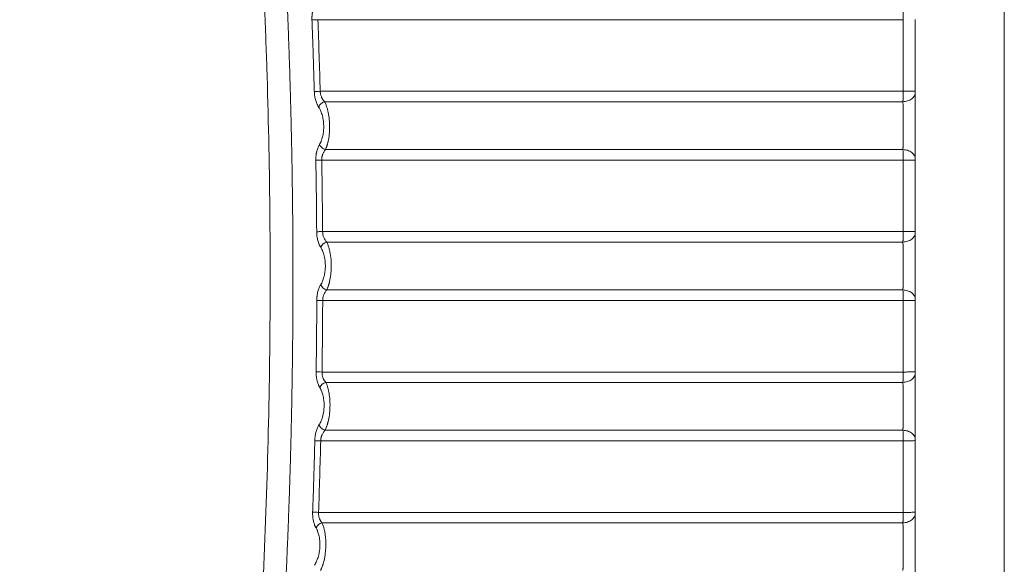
# Model space of a CAD drawing. Header units: millimetres. Extents: x 0 to 594, y 0 to 420.
# Tile 62 of 76: x 289 to 331, y 298 to 321. Entities that reach past the tile are written whole.
import ezdxf

# ---------------------------------------------------------------- set-up
doc = ezdxf.new("R2010")
doc.units = ezdxf.units.MM
doc.styles.add('SLDTEXTSTYLE1', font='TXT', dxfattribs={"width": 0.605})
doc.dimstyles.new('SLDDIMSTYLE1', dxfattribs={"dimtxt": 2.568319, "dimasz": 3.3, "dimexe": 0, "dimexo": 0.0625, "dimgap": 0.64208, "dimtad": 1, "dimdec": 0, "dimlfac": 5, "dimrnd": 1e-09, "dimzin": 12, "dimdsep": 46, "dimtxsty": 'SLDTEXTSTYLE1', "dimsah": 1, "dimcen": 0.09, "dimadec": 0, "dimazin": 3, "dimtfac": 1, "dimtdec": 1, "dimtofl": 0, "dimtmove": 0, "dimatfit": 3, "dimfxl": 1, "dimfrac": 2, "dimtolj": 1, "dimtzin": 12, "dimarcsym": 0})

# ---------------------------------------------------------------- blocks, each defined once
blk = doc.blocks.new('_D_6')
at = {"color": 7, "linetype": 'Continuous', "lineweight": 0}
for p, q in [((330.793, 372.004), (330.793, 209.104)), ((246.705, 327.56), (246.705, 209.104)), ((284.585, 214.636), (283.997, 214.636)), ((283.997, 214.636), (283.997, 210.692)), ((292.914, 214.636), (293.502, 214.636)), ((293.502, 214.636), (293.502, 210.692)), ((283.997, 210.692), (284.585, 210.692)), ((293.502, 210.692), (292.914, 210.692)), ((246.705, 210.104), (330.793, 210.104))]:
    blk.add_line(p, q, dxfattribs=at)
for points in [[(246.705, 210.104), (250.005, 209.604), (250.005, 210.604)], [(330.793, 210.104), (327.493, 210.604), (327.493, 209.604)]]:
    blk.add_solid(points, dxfattribs=at)
at = {"color": 7, "linetype": 'Continuous', "lineweight": 0, "char_height": 2.6458, "attachment_point": 1, "style": 'SLDTEXTSTYLE1'}
for s, insert in [('420', (285.81, 218.635)), ('16,6', (285.32, 214.103))]:
    blk.add_mtext(s, dxfattribs=dict(at, insert=insert))

msp = doc.modelspace()

# ---------------------------------------------------------------- linework, layer by layer
at = {"color": 7, "linetype": 'Continuous', "lineweight": 15}
for p, q in [((326.472, 321.437), (301.48, 321.437)), ((301.58, 318.377), (326.472, 318.377)), ((301.769, 317.932), (326.466, 317.932)), ((326.466, 315.885), (301.805, 315.885)), ((326.472, 315.439), (301.646, 315.439)), ((301.682, 312.381), (326.472, 312.381)), ((301.857, 311.937), (326.466, 311.937)), ((326.466, 309.889), (301.859, 309.889)), ((326.472, 309.441), (301.686, 309.441)), ((301.659, 306.383), (326.472, 306.383)), ((301.819, 305.94), (326.466, 305.94)), ((326.466, 303.893), (301.788, 303.893)), ((326.472, 303.445), (301.601, 303.445)), ((301.51, 300.385), (326.472, 300.385)), ((301.657, 299.943), (326.466, 299.942))]:
    msp.add_line(p, q, dxfattribs=at)
for centre, radius, start, end in [((301.962, 311.558), 0.393, 105.5732, 156.8868), ((301.966, 310.27), 0.396, 203.6572, 254.3132), ((301.921, 305.563), 0.391, 105.0263, 156.1154), ((301.754, 299.567), 0.388, 104.5065, 155.379)]:
    msp.add_arc(centre, radius, start, end, dxfattribs=at)
for points, knots in [([(296.625, 270.947), (296.658, 271.176), (296.723, 271.633), (296.819, 272.319), (296.913, 273.005), (297.006, 273.691), (297.097, 274.378), (297.186, 275.065), (297.273, 275.752), (297.359, 276.44), (297.442, 277.127), (297.525, 277.815), (297.605, 278.503), (297.684, 279.192), (297.761, 279.88), (297.836, 280.569), (297.91, 281.258), (297.981, 281.947), (298.052, 282.636), (298.12, 283.326), (298.187, 284.016), (298.252, 284.706), (298.315, 285.396), (298.376, 286.087), (298.436, 286.778), (298.494, 287.469), (298.55, 288.16), (298.605, 288.851), (298.658, 289.543), (298.709, 290.235), (298.758, 290.927), (298.806, 291.619), (298.852, 292.312), (298.896, 293.005), (298.939, 293.698), (298.98, 294.391), (299.12, 296.879), (299.31, 301.163), (299.447, 307.243), (299.451, 313.319), (299.346, 318.288), (299.203, 322.149), (299.032, 325.775), (298.752, 330.281), (298.314, 335.627), (297.779, 340.933), (297.159, 346.107), (296.456, 351.176), (295.861, 354.94), (295.428, 357.484), (295.193, 358.823), (294.95, 360.165), (294.7, 361.508), (294.443, 362.852), (294.178, 364.199), (293.996, 365.097), (293.905, 365.546)], [0, 0, 0, 0, 0.0072862, 0.0145721, 0.0218578, 0.0291433, 0.0364287, 0.0437141, 0.0509995, 0.0582848, 0.0655703, 0.0728559, 0.0801416, 0.0874276, 0.0947138, 0.1020003, 0.1092872, 0.1165745, 0.1238622, 0.1311505, 0.1384392, 0.1457286, 0.1530185, 0.1603092, 0.1676005, 0.1748927, 0.1821856, 0.1894795, 0.1967742, 0.2040699, 0.2113665, 0.2186643, 0.2259631, 0.233263, 0.2405642, 0.2478665, 0.2551702, 0.3191862, 0.383115, 0.4469873, 0.5108338, 0.5398617, 0.5688538, 0.6253218, 0.6822567, 0.738031, 0.7935381, 0.8466101, 0.8994481, 0.9137154, 0.9280145, 0.9423457, 0.9567095, 0.9711063, 0.9855363, 1, 1, 1, 1]), ([(296.625, 270.947), (296.658, 271.176), (296.723, 271.633), (296.819, 272.319), (296.913, 273.005), (297.006, 273.691), (297.097, 274.378), (297.186, 275.065), (297.273, 275.752), (297.359, 276.44), (297.442, 277.127), (297.525, 277.815), (297.605, 278.503), (297.684, 279.192), (297.761, 279.88), (297.836, 280.569), (297.91, 281.258), (297.981, 281.947), (298.052, 282.636), (298.12, 283.326), (298.187, 284.016), (298.252, 284.706), (298.315, 285.396), (298.376, 286.087), (298.436, 286.778), (298.494, 287.469), (298.55, 288.16), (298.605, 288.851), (298.658, 289.543), (298.709, 290.235), (298.758, 290.927), (298.806, 291.619), (298.852, 292.312), (298.896, 293.005), (298.939, 293.698), (298.98, 294.391), (299.12, 296.879), (299.31, 301.163), (299.447, 307.243), (299.451, 313.319), (299.346, 318.288), (299.203, 322.149), (299.032, 325.775), (298.752, 330.281), (298.314, 335.627), (297.779, 340.933), (297.159, 346.107), (296.456, 351.176), (295.861, 354.94), (295.428, 357.484), (295.193, 358.823), (294.95, 360.165), (294.7, 361.508), (294.443, 362.852), (294.178, 364.199), (293.996, 365.097), (293.905, 365.546)], [0, 0, 0, 0, 0.0072862, 0.0145721, 0.0218578, 0.0291433, 0.0364287, 0.0437141, 0.0509995, 0.0582848, 0.0655703, 0.0728559, 0.0801416, 0.0874276, 0.0947138, 0.1020003, 0.1092872, 0.1165745, 0.1238622, 0.1311505, 0.1384392, 0.1457286, 0.1530185, 0.1603092, 0.1676005, 0.1748927, 0.1821856, 0.1894795, 0.1967742, 0.2040699, 0.2113665, 0.2186643, 0.2259631, 0.233263, 0.2405642, 0.2478665, 0.2551702, 0.3191862, 0.383115, 0.4469873, 0.5108338, 0.5398617, 0.5688538, 0.6253218, 0.6822567, 0.738031, 0.7935381, 0.8466101, 0.8994481, 0.9137154, 0.9280145, 0.9423457, 0.9567095, 0.9711063, 0.9855363, 1, 1, 1, 1]), ([(297.585, 270.826), (297.62, 271.07), (297.69, 271.56), (297.793, 272.294), (297.893, 273.028), (297.992, 273.763), (298.089, 274.497), (298.183, 275.231), (298.276, 275.965), (298.367, 276.7), (298.456, 277.434), (298.542, 278.168), (298.627, 278.902), (298.71, 279.636), (298.79, 280.37), (298.869, 281.104), (298.946, 281.838), (299.021, 282.571), (299.094, 283.305), (299.164, 284.039), (299.233, 284.772), (299.3, 285.505), (299.365, 286.239), (299.428, 286.972), (299.489, 287.705), (299.548, 288.438), (299.605, 289.17), (299.66, 289.903), (299.713, 290.635), (299.764, 291.368), (299.814, 292.1), (299.861, 292.832), (299.906, 293.564), (299.95, 294.295), (299.991, 295.027), (300.031, 295.758), (300.068, 296.489), (300.104, 297.22), (300.138, 297.95), (300.169, 298.681), (300.199, 299.411), (300.227, 300.141), (300.253, 300.871), (300.277, 301.601), (300.3, 302.33), (300.32, 303.059), (300.338, 303.788), (300.355, 304.517), (300.369, 305.245), (300.382, 305.973), (300.392, 306.701), (300.401, 307.429), (300.408, 308.156), (300.413, 308.883), (300.416, 309.61), (300.417, 310.336), (300.417, 311.063), (300.414, 311.788), (300.41, 312.514), (300.403, 313.239), (300.395, 313.964), (300.385, 314.689), (300.373, 315.414), (300.359, 316.138), (300.343, 316.861), (300.326, 317.585), (300.306, 318.308), (300.285, 319.03), (300.262, 319.753), (300.237, 320.475), (300.21, 321.196), (300.181, 321.918), (300.15, 322.639), (300.118, 323.359), (300.083, 324.079), (300.047, 324.799), (300.009, 325.519), (299.969, 326.238), (299.927, 326.956), (299.884, 327.674), (299.838, 328.392), (299.791, 329.11), (299.742, 329.826), (299.691, 330.543), (299.638, 331.259), (299.584, 331.975), (299.527, 332.69), (299.469, 333.405), (299.409, 334.119), (299.347, 334.833), (299.283, 335.547), (299.218, 336.26), (299.15, 336.972), (299.081, 337.684), (299.01, 338.396), (298.937, 339.107), (298.863, 339.817), (298.786, 340.528), (298.708, 341.237), (298.628, 341.946), (298.546, 342.655), (298.462, 343.363), (298.377, 344.071), (298.29, 344.778), (298.201, 345.485), (298.11, 346.191), (298.017, 346.896), (297.923, 347.601), (297.827, 348.306), (297.729, 349.01), (297.629, 349.713), (297.527, 350.416), (297.424, 351.118), (297.319, 351.82), (297.212, 352.521), (297.103, 353.222), (296.993, 353.922), (296.881, 354.621), (296.767, 355.32), (296.651, 356.018), (296.533, 356.716), (296.414, 357.413), (296.293, 358.109), (296.17, 358.805), (296.046, 359.501), (295.92, 360.195), (295.791, 360.889), (295.662, 361.582), (295.53, 362.275), (295.397, 362.967), (295.262, 363.659), (295.125, 364.349), (294.987, 365.039), (294.893, 365.499), (294.846, 365.729)], [0, 0, 0, 0, 0.007776, 0.015549, 0.023319, 0.031086, 0.03885, 0.046611, 0.054369, 0.062125, 0.069877, 0.077626, 0.085373, 0.093116, 0.100856, 0.108593, 0.116328, 0.124059, 0.131787, 0.139512, 0.147234, 0.154953, 0.162669, 0.170382, 0.178092, 0.185798, 0.193502, 0.201202, 0.2089, 0.216594, 0.224285, 0.231973, 0.239658, 0.24734, 0.255018, 0.262694, 0.270366, 0.278036, 0.285702, 0.293365, 0.301025, 0.308682, 0.316336, 0.323987, 0.331635, 0.33928, 0.346921, 0.35456, 0.362195, 0.369828, 0.377457, 0.385083, 0.392706, 0.400326, 0.407943, 0.415557, 0.423168, 0.430776, 0.438381, 0.445983, 0.453582, 0.461177, 0.46877, 0.476359, 0.483946, 0.491529, 0.49911, 0.506687, 0.514261, 0.521832, 0.5294, 0.536965, 0.544527, 0.552086, 0.559642, 0.567195, 0.574744, 0.582291, 0.589834, 0.597375, 0.604912, 0.612446, 0.619977, 0.627506, 0.635031, 0.642553, 0.650071, 0.657587, 0.6651, 0.67261, 0.680116, 0.68762, 0.69512, 0.702618, 0.710112, 0.717603, 0.725092, 0.732577, 0.740059, 0.747538, 0.755014, 0.762487, 0.769957, 0.777424, 0.784887, 0.792348, 0.799806, 0.80726, 0.814712, 0.82216, 0.829606, 0.837048, 0.844488, 0.851924, 0.859357, 0.866788, 0.874215, 0.881639, 0.88906, 0.896478, 0.903892, 0.911304, 0.918713, 0.926118, 0.93352, 0.940919, 0.948316, 0.955708, 0.963098, 0.970485, 0.977868, 0.985249, 0.992626, 1, 1, 1, 1]), ([(301.228, 321.426), (301.228, 321.44), (301.227, 321.468), (301.227, 321.509), (301.228, 321.549), (301.23, 321.589), (301.233, 321.629), (301.237, 321.669), (301.243, 321.708), (301.249, 321.747), (301.257, 321.785), (301.268, 321.838), (301.286, 321.904), (301.311, 321.976), (301.339, 322.04), (301.36, 322.077), (301.37, 322.096)], [0, 0, 0, 0, 0.0532708, 0.1061698, 0.1588478, 0.2114575, 0.2641524, 0.3170851, 0.3704061, 0.4242628, 0.478798, 0.5341495, 0.6557995, 0.7764659, 0.8858212, 1, 1, 1, 1]), ([(326.472, 321.437), (326.472, 321.437), (326.472, 321.457), (326.472, 321.498), (326.472, 321.558), (326.471, 321.618), (326.471, 321.676), (326.47, 321.733), (326.469, 321.787), (326.467, 321.838), (326.466, 321.868), (326.466, 321.883)], [0, 0, 0, 0, 0.002362, 0.12132, 0.24192, 0.364162, 0.488046, 0.613572, 0.74074, 0.869549, 1, 1, 1, 1]), ([(301.48, 321.436), (301.431, 321.435), (301.378, 321.433), (301.289, 321.429), (301.252, 321.427), (301.228, 321.426)], [0, 0, 0, 0, 0.5, 0.5, 1, 1, 1, 1]), ([(301.328, 318.37), (301.321, 318.625), (301.307, 319.135), (301.283, 319.899), (301.257, 320.663), (301.238, 321.172), (301.228, 321.426)], [0, 0, 0, 0, 0.250268, 0.500357, 0.750268, 1, 1, 1, 1]), ([(326.472, 318.377), (326.472, 318.887), (326.472, 319.907), (326.472, 320.927), (326.472, 321.437)], [0, 0, 0, 0, 0.499991, 1, 1, 1, 1]), ([(301.58, 318.377), (301.525, 318.376), (301.472, 318.374), (301.41, 318.372), (301.392, 318.372), (301.357, 318.371), (301.342, 318.37), (301.328, 318.37)], [0, 0, 0, 0, 0.5, 0.5, 0.75, 0.75, 1, 1, 1, 1]), ([(301.514, 317.703), (301.508, 317.712), (301.495, 317.731), (301.478, 317.762), (301.462, 317.792), (301.441, 317.837), (301.416, 317.899), (301.388, 317.982), (301.364, 318.072), (301.348, 318.156), (301.337, 318.233), (301.331, 318.301), (301.329, 318.347), (301.328, 318.37)], [0, 0, 0, 0, 0.05984, 0.118205, 0.175215, 0.230997, 0.353997, 0.479016, 0.610544, 0.737269, 0.824242, 0.911585, 1, 1, 1, 1]), ([(301.769, 317.932), (301.762, 317.94), (301.748, 317.954), (301.728, 317.978), (301.708, 318.003), (301.69, 318.03), (301.673, 318.058), (301.657, 318.087), (301.637, 318.127), (301.617, 318.178), (301.6, 318.235), (301.589, 318.287), (301.583, 318.332), (301.581, 318.362), (301.58, 318.377)], [0, 0, 0, 0, 0.071612, 0.142843, 0.21369, 0.284143, 0.354154, 0.423692, 0.492754, 0.621131, 0.748158, 0.83251, 0.916389, 1, 1, 1, 1]), ([(326.466, 317.932), (326.466, 317.94), (326.467, 317.956), (326.467, 317.982), (326.468, 318.008), (326.469, 318.036), (326.469, 318.065), (326.47, 318.094), (326.47, 318.124), (326.471, 318.155), (326.471, 318.186), (326.472, 318.218), (326.472, 318.25), (326.472, 318.282), (326.472, 318.314), (326.472, 318.346), (326.472, 318.367), (326.472, 318.377)], [0, 0, 0, 0, 0.070008, 0.139539, 0.208592, 0.277168, 0.345267, 0.412888, 0.480032, 0.546699, 0.612888, 0.6786, 0.743835, 0.808592, 0.872872, 0.936675, 1, 1, 1, 1]), ([(326.466, 317.932), (326.529, 317.933), (326.596, 317.943), (326.726, 317.984), (326.788, 318.014), (326.891, 318.093), (326.931, 318.14), (326.982, 318.238), (326.993, 318.288), (326.993, 318.335)], [0, 0, 0, 0, 0.25, 0.25, 0.5, 0.5, 0.75, 0.75, 1, 1, 1, 1]), ([(326.472, 318.377), (326.535, 318.377), (326.601, 318.378), (326.73, 318.378), (326.791, 318.378), (326.892, 318.378), (326.932, 318.379), (326.982, 318.379), (326.993, 318.379), (326.993, 318.38)], [0, 0, 0, 0, 0.25, 0.25, 0.5, 0.5, 0.75, 0.75, 1, 1, 1, 1]), ([(326.993, 315.487), (326.993, 315.494), (326.993, 315.52), (326.993, 315.576), (326.993, 315.658), (326.993, 315.755), (326.993, 315.865), (326.993, 316.012), (326.993, 316.239), (326.993, 316.477), (326.993, 316.717), (326.993, 316.892), (326.993, 317.111), (326.993, 317.324), (326.993, 317.549), (326.993, 317.741), (326.993, 317.918), (326.993, 318.051), (326.993, 318.148), (326.993, 318.222), (326.993, 318.284), (326.993, 318.323), (326.993, 318.335)], [0, 0, 0, 0, 0.010255, 0.035272, 0.075049, 0.11354, 0.152025, 0.199973, 0.273433, 0.38485, 0.430555, 0.499911, 0.548654, 0.635039, 0.7016, 0.766841, 0.829981, 0.889864, 0.917837, 0.946145, 0.983088, 1, 1, 1, 1]), ([(301.769, 317.932), (301.739, 317.923), (301.709, 317.91), (301.655, 317.879), (301.631, 317.861), (301.59, 317.824), (301.571, 317.803), (301.537, 317.755), (301.523, 317.729), (301.514, 317.703)], [0, 0, 0, 0, 0.25, 0.25, 0.5, 0.5, 0.75, 0.75, 1, 1, 1, 1]), ([(301.805, 315.885), (301.81, 315.897), (301.82, 315.919), (301.834, 315.954), (301.847, 315.989), (301.86, 316.024), (301.872, 316.06), (301.883, 316.096), (301.893, 316.132), (301.902, 316.168), (301.911, 316.204), (301.937, 316.318), (301.971, 316.525), (301.986, 316.802), (301.98, 317.044), (301.963, 317.228), (301.939, 317.386), (301.917, 317.498), (301.895, 317.587), (301.876, 317.657), (301.854, 317.728), (301.829, 317.798), (301.8, 317.868), (301.78, 317.91), (301.769, 317.932)], [0, 0, 0, 0, 0.022174, 0.043854, 0.065052, 0.085763, 0.105977, 0.125684, 0.144879, 0.16356, 0.181726, 0.199378, 0.335855, 0.466208, 0.554673, 0.64363, 0.704825, 0.767284, 0.801257, 0.837187, 0.875071, 0.914864, 0.956502, 1, 1, 1, 1]), ([(326.466, 315.885), (326.466, 315.897), (326.467, 315.921), (326.467, 315.959), (326.468, 315.998), (326.468, 316.038), (326.468, 316.079), (326.469, 316.121), (326.469, 316.163), (326.47, 316.207), (326.47, 316.251), (326.47, 316.297), (326.47, 316.342), (326.471, 316.388), (326.471, 316.435), (326.471, 316.482), (326.471, 316.529), (326.472, 316.577), (326.472, 316.625), (326.472, 316.672), (326.472, 316.72), (326.472, 316.768), (326.472, 316.816), (326.472, 316.864), (326.472, 316.962), (326.472, 317.111), (326.471, 317.307), (326.47, 317.497), (326.469, 317.641), (326.468, 317.742), (326.468, 317.808), (326.467, 317.872), (326.466, 317.912), (326.466, 317.932)], [0, 0, 0, 0, 0.022901, 0.045708, 0.068414, 0.091011, 0.113494, 0.135862, 0.158119, 0.180265, 0.202305, 0.22424, 0.246072, 0.2678, 0.289428, 0.310956, 0.332384, 0.353714, 0.374945, 0.396076, 0.417108, 0.438041, 0.458873, 0.479604, 0.500235, 0.586272, 0.673354, 0.761474, 0.850696, 0.886569, 0.923422, 0.961243, 1, 1, 1, 1]), ([(301.549, 316.103), (301.554, 316.112), (301.565, 316.13), (301.581, 316.16), (301.595, 316.19), (301.61, 316.221), (301.63, 316.27), (301.654, 316.338), (301.68, 316.431), (301.702, 316.529), (301.722, 316.665), (301.735, 316.855), (301.724, 317.052), (301.699, 317.211), (301.674, 317.325), (301.642, 317.433), (301.609, 317.522), (301.576, 317.593), (301.546, 317.651), (301.525, 317.685), (301.514, 317.703)], [0, 0, 0, 0, 0.023763, 0.047315, 0.070689, 0.093923, 0.117051, 0.175571, 0.233662, 0.292057, 0.350047, 0.466095, 0.598901, 0.665227, 0.732196, 0.798573, 0.865832, 0.91002, 0.954664, 1, 1, 1, 1]), ([(301.394, 315.433), (301.394, 315.447), (301.394, 315.474), (301.394, 315.515), (301.396, 315.555), (301.399, 315.595), (301.403, 315.634), (301.408, 315.674), (301.414, 315.713), (301.421, 315.751), (301.429, 315.789), (301.442, 315.843), (301.461, 315.909), (301.488, 315.981), (301.517, 316.046), (301.538, 316.084), (301.549, 316.103)], [0, 0, 0, 0, 0.0526509, 0.1049796, 0.1571328, 0.2092587, 0.2615056, 0.3140208, 0.3669496, 0.4204335, 0.47461, 0.5296113, 0.6523674, 0.7738566, 0.8844028, 1, 1, 1, 1]), ([(301.805, 315.885), (301.775, 315.894), (301.746, 315.906), (301.692, 315.936), (301.668, 315.952), (301.627, 315.987), (301.608, 316.008), (301.573, 316.053), (301.559, 316.077), (301.549, 316.103)], [0, 0, 0, 0, 0.25, 0.25, 0.5, 0.5, 0.75, 0.75, 1, 1, 1, 1]), ([(301.646, 315.439), (301.646, 315.449), (301.645, 315.469), (301.647, 315.5), (301.649, 315.53), (301.653, 315.56), (301.658, 315.59), (301.665, 315.619), (301.672, 315.647), (301.681, 315.675), (301.695, 315.712), (301.715, 315.757), (301.742, 315.805), (301.772, 315.848), (301.794, 315.873), (301.805, 315.885)], [0, 0, 0, 0, 0.056946, 0.113891, 0.1709, 0.228044, 0.28538, 0.342944, 0.400759, 0.458834, 0.51717, 0.640519, 0.765313, 0.882073, 1, 1, 1, 1]), ([(326.472, 315.439), (326.472, 315.44), (326.472, 315.461), (326.472, 315.502), (326.472, 315.562), (326.471, 315.621), (326.471, 315.679), (326.47, 315.736), (326.469, 315.789), (326.468, 315.84), (326.467, 315.87), (326.466, 315.885)], [0, 0, 0, 0, 0.0073876, 0.1259522, 0.2460917, 0.3678061, 0.4910953, 0.6159594, 0.7423982, 0.8704118, 1, 1, 1, 1]), ([(326.466, 315.885), (326.529, 315.884), (326.596, 315.875), (326.726, 315.835), (326.788, 315.804), (326.891, 315.727), (326.931, 315.68), (326.982, 315.583), (326.993, 315.533), (326.993, 315.487)], [0, 0, 0, 0, 0.25, 0.25, 0.5, 0.5, 0.75, 0.75, 1, 1, 1, 1]), ([(301.646, 315.439), (301.597, 315.438), (301.545, 315.437), (301.455, 315.435), (301.418, 315.434), (301.394, 315.433)], [0, 0, 0, 0, 0.5, 0.5, 1, 1, 1, 1]), ([(301.43, 312.378), (301.428, 312.632), (301.425, 313.142), (301.417, 313.906), (301.407, 314.67), (301.398, 315.179), (301.394, 315.433)], [0, 0, 0, 0, 0.2501037, 0.5001381, 0.7501035, 1, 1, 1, 1]), ([(326.472, 315.439), (326.535, 315.439), (326.602, 315.439), (326.73, 315.439), (326.792, 315.439), (326.893, 315.44), (326.932, 315.44), (326.982, 315.441), (326.993, 315.442), (326.993, 315.442)], [0, 0, 0, 0, 0.25, 0.25, 0.5, 0.5, 0.75, 0.75, 1, 1, 1, 1]), ([(326.472, 312.381), (326.472, 312.89), (326.472, 313.91), (326.472, 314.929), (326.472, 315.439)], [0, 0, 0, 0, 0.5000604, 1, 1, 1, 1]), ([(301.682, 312.381), (301.627, 312.38), (301.574, 312.38), (301.512, 312.379), (301.494, 312.379), (301.459, 312.378), (301.443, 312.378), (301.43, 312.378)], [0, 0, 0, 0, 0.5, 0.5, 0.75, 0.75, 1, 1, 1, 1]), ([(301.601, 311.713), (301.595, 311.722), (301.583, 311.741), (301.566, 311.772), (301.55, 311.804), (301.529, 311.851), (301.505, 311.914), (301.479, 311.998), (301.458, 312.088), (301.444, 312.172), (301.436, 312.247), (301.432, 312.312), (301.431, 312.356), (301.43, 312.378)], [0, 0, 0, 0, 0.060157, 0.119726, 0.178841, 0.23764, 0.365071, 0.490344, 0.619569, 0.748107, 0.832187, 0.915953, 1, 1, 1, 1]), ([(301.857, 311.937), (301.806, 311.989), (301.763, 312.054), (301.701, 312.207), (301.683, 312.293), (301.682, 312.381)], [0, 0, 0, 0, 0.5, 0.5, 1, 1, 1, 1]), ([(326.466, 311.937), (326.466, 311.945), (326.467, 311.961), (326.467, 311.986), (326.468, 312.013), (326.469, 312.04), (326.469, 312.069), (326.47, 312.098), (326.47, 312.128), (326.471, 312.159), (326.471, 312.19), (326.471, 312.221), (326.472, 312.253), (326.472, 312.285), (326.472, 312.317), (326.472, 312.349), (326.472, 312.37), (326.472, 312.381)], [0, 0, 0, 0, 0.070024, 0.139569, 0.208634, 0.27722, 0.345325, 0.412951, 0.480098, 0.546765, 0.612952, 0.678659, 0.743886, 0.808634, 0.872903, 0.936691, 1, 1, 1, 1]), ([(326.466, 311.937), (326.529, 311.938), (326.596, 311.948), (326.726, 311.988), (326.788, 312.019), (326.891, 312.098), (326.931, 312.145), (326.982, 312.243), (326.993, 312.294), (326.993, 312.341)], [0, 0, 0, 0, 0.25, 0.25, 0.5, 0.5, 0.75, 0.75, 1, 1, 1, 1]), ([(326.472, 312.381), (326.535, 312.381), (326.601, 312.381), (326.73, 312.381), (326.791, 312.382), (326.892, 312.382), (326.932, 312.383), (326.982, 312.384), (326.993, 312.385), (326.993, 312.385)], [0, 0, 0, 0, 0.25, 0.25, 0.5, 0.5, 0.75, 0.75, 1, 1, 1, 1]), ([(326.993, 309.492), (326.993, 309.506), (326.993, 309.534), (326.993, 309.578), (326.993, 309.623), (326.993, 309.669), (326.993, 309.715), (326.993, 309.769), (326.993, 309.836), (326.993, 309.944), (326.993, 310.094), (326.993, 310.284), (326.993, 310.489), (326.993, 310.707), (326.993, 310.932), (326.993, 311.157), (326.993, 311.442), (326.993, 311.704), (326.993, 311.937), (326.993, 312.067), (326.993, 312.161), (326.993, 312.232), (326.993, 312.291), (326.993, 312.328), (326.993, 312.341)], [0, 0, 0, 0, 0.019431, 0.038676, 0.057735, 0.076607, 0.095293, 0.113791, 0.139191, 0.172553, 0.233388, 0.297055, 0.363671, 0.432596, 0.503081, 0.573689, 0.64298, 0.774341, 0.833087, 0.893314, 0.921993, 0.947853, 0.982228, 1, 1, 1, 1]), ([(301.603, 310.111), (301.609, 310.121), (301.62, 310.139), (301.636, 310.169), (301.652, 310.199), (301.673, 310.245), (301.699, 310.307), (301.729, 310.399), (301.758, 310.505), (301.783, 310.641), (301.795, 310.76), (301.801, 310.884), (301.8, 311.001), (301.788, 311.14), (301.771, 311.25), (301.753, 311.332), (301.735, 311.404), (301.709, 311.487), (301.675, 311.573), (301.639, 311.649), (301.614, 311.691), (301.601, 311.713)], [0, 0, 0, 0, 0.024055, 0.04792, 0.071631, 0.095222, 0.149367, 0.202994, 0.274144, 0.344529, 0.435029, 0.469466, 0.545599, 0.622209, 0.696597, 0.731447, 0.766143, 0.828172, 0.890916, 0.944958, 1, 1, 1, 1]), ([(301.859, 309.889), (301.864, 309.9), (301.875, 309.923), (301.89, 309.958), (301.904, 309.994), (301.917, 310.03), (301.929, 310.067), (301.941, 310.103), (301.952, 310.139), (301.962, 310.175), (301.971, 310.211), (301.999, 310.327), (302.035, 310.534), (302.058, 310.856), (302.047, 311.194), (302.011, 311.441), (301.977, 311.592), (301.958, 311.663), (301.937, 311.733), (301.914, 311.803), (301.887, 311.872), (301.867, 311.915), (301.857, 311.937)], [0, 0, 0, 0, 0.022614, 0.044685, 0.066222, 0.087232, 0.107703, 0.127623, 0.146982, 0.165777, 0.184007, 0.201673, 0.338845, 0.46929, 0.61463, 0.767464, 0.801671, 0.83773, 0.875624, 0.915315, 0.95677, 1, 1, 1, 1]), ([(326.466, 309.888), (326.466, 309.9), (326.467, 309.925), (326.467, 309.965), (326.468, 310.005), (326.468, 310.047), (326.469, 310.089), (326.469, 310.133), (326.469, 310.178), (326.47, 310.223), (326.47, 310.269), (326.47, 310.316), (326.471, 310.364), (326.471, 310.412), (326.471, 310.46), (326.471, 310.509), (326.472, 310.558), (326.472, 310.608), (326.472, 310.657), (326.472, 310.707), (326.472, 310.756), (326.472, 310.806), (326.472, 310.855), (326.472, 310.919), (326.472, 310.997), (326.472, 311.089), (326.472, 311.182), (326.471, 311.274), (326.471, 311.365), (326.471, 311.455), (326.47, 311.544), (326.469, 311.63), (326.469, 311.713), (326.468, 311.792), (326.467, 311.868), (326.466, 311.915), (326.466, 311.938)], [0, 0, 0, 0, 0.023624, 0.047138, 0.070542, 0.093837, 0.117022, 0.140098, 0.163065, 0.185922, 0.20867, 0.231308, 0.253838, 0.276258, 0.29857, 0.320772, 0.342865, 0.36485, 0.386726, 0.408493, 0.430151, 0.451701, 0.473142, 0.494475, 0.534342, 0.574618, 0.615305, 0.656401, 0.697909, 0.739828, 0.782159, 0.824902, 0.868057, 0.911625, 0.955606, 1, 1, 1, 1]), ([(301.434, 309.441), (301.435, 309.454), (301.435, 309.479), (301.436, 309.518), (301.439, 309.556), (301.442, 309.594), (301.449, 309.652), (301.461, 309.729), (301.482, 309.82), (301.507, 309.905), (301.536, 309.982), (301.568, 310.051), (301.591, 310.091), (301.603, 310.111)], [0, 0, 0, 0, 0.049785, 0.0994, 0.148967, 0.19861, 0.248452, 0.377154, 0.506732, 0.63275, 0.761182, 0.879621, 1, 1, 1, 1]), ([(301.686, 309.441), (301.687, 309.529), (301.704, 309.616), (301.765, 309.769), (301.809, 309.836), (301.859, 309.889)], [0, 0, 0, 0, 0.5, 0.5, 1, 1, 1, 1]), ([(326.472, 309.441), (326.472, 309.443), (326.472, 309.465), (326.472, 309.507), (326.472, 309.567), (326.471, 309.626), (326.471, 309.684), (326.47, 309.74), (326.469, 309.793), (326.468, 309.844), (326.467, 309.874), (326.466, 309.889)], [0, 0, 0, 0, 0.012403, 0.130539, 0.250193, 0.371365, 0.494055, 0.618264, 0.743991, 0.871237, 1, 1, 1, 1]), ([(326.466, 309.889), (326.529, 309.888), (326.596, 309.878), (326.726, 309.838), (326.788, 309.808), (326.891, 309.731), (326.931, 309.684), (326.982, 309.588), (326.993, 309.538), (326.993, 309.492)], [0, 0, 0, 0, 0.25, 0.25, 0.5, 0.5, 0.75, 0.75, 1, 1, 1, 1]), ([(301.407, 306.385), (301.41, 306.64), (301.417, 307.149), (301.425, 307.913), (301.431, 308.677), (301.433, 309.186), (301.434, 309.441)], [0, 0, 0, 0, 0.249989, 0.499985, 0.749989, 1, 1, 1, 1]), ([(301.686, 309.441), (301.637, 309.441), (301.585, 309.442), (301.495, 309.441), (301.458, 309.441), (301.434, 309.441)], [0, 0, 0, 0, 0.5, 0.5, 1, 1, 1, 1]), ([(326.472, 309.441), (326.535, 309.441), (326.602, 309.442), (326.73, 309.442), (326.792, 309.443), (326.893, 309.444), (326.932, 309.444), (326.982, 309.446), (326.993, 309.446), (326.993, 309.447)], [0, 0, 0, 0, 0.25, 0.25, 0.5, 0.5, 0.75, 0.75, 1, 1, 1, 1]), ([(326.472, 306.383), (326.472, 306.893), (326.472, 307.912), (326.472, 308.932), (326.472, 309.441)], [0, 0, 0, 0, 0.500016, 1, 1, 1, 1]), ([(301.563, 305.721), (301.558, 305.73), (301.547, 305.749), (301.531, 305.778), (301.517, 305.808), (301.498, 305.851), (301.475, 305.911), (301.454, 305.984), (301.437, 306.054), (301.425, 306.118), (301.416, 306.183), (301.41, 306.25), (301.407, 306.317), (301.407, 306.362), (301.407, 306.385)], [0, 0, 0, 0, 0.058093, 0.114879, 0.170474, 0.225001, 0.346012, 0.46826, 0.559787, 0.64927, 0.737352, 0.824707, 0.912026, 1, 1, 1, 1]), ([(301.659, 306.383), (301.603, 306.384), (301.551, 306.385), (301.499, 306.385), (301.49, 306.385), (301.471, 306.385), (301.462, 306.385), (301.436, 306.385), (301.42, 306.385), (301.407, 306.385)], [0, 0, 0, 0, 0.5, 0.5, 0.625, 0.625, 0.75, 0.75, 1, 1, 1, 1]), ([(301.819, 305.94), (301.813, 305.947), (301.8, 305.961), (301.782, 305.985), (301.764, 306.009), (301.748, 306.035), (301.732, 306.062), (301.718, 306.09), (301.703, 306.126), (301.688, 306.169), (301.674, 306.22), (301.665, 306.273), (301.659, 306.328), (301.659, 306.365), (301.659, 306.383)], [0, 0, 0, 0, 0.069898, 0.139413, 0.20855, 0.277284, 0.345578, 0.413425, 0.480846, 0.586098, 0.690486, 0.794081, 0.897123, 1, 1, 1, 1]), ([(326.466, 305.94), (326.466, 305.948), (326.467, 305.964), (326.467, 305.989), (326.468, 306.016), (326.469, 306.043), (326.469, 306.072), (326.47, 306.101), (326.47, 306.131), (326.471, 306.161), (326.471, 306.193), (326.471, 306.224), (326.472, 306.256), (326.472, 306.288), (326.472, 306.32), (326.472, 306.351), (326.472, 306.373), (326.472, 306.383)], [0, 0, 0, 0, 0.0700588, 0.1396331, 0.2087227, 0.2773278, 0.3454483, 0.4130841, 0.4802354, 0.5469021, 0.6130841, 0.6787816, 0.7439945, 0.8087228, 0.8729665, 0.9367255, 1, 1, 1, 1]), ([(326.466, 305.94), (326.529, 305.941), (326.596, 305.951), (326.726, 305.992), (326.788, 306.023), (326.891, 306.102), (326.931, 306.149), (326.982, 306.248), (326.993, 306.298), (326.993, 306.346)], [0, 0, 0, 0, 0.25, 0.25, 0.5, 0.5, 0.75, 0.75, 1, 1, 1, 1]), ([(326.472, 306.383), (326.535, 306.383), (326.601, 306.383), (326.73, 306.384), (326.791, 306.385), (326.892, 306.386), (326.932, 306.387), (326.982, 306.388), (326.993, 306.389), (326.993, 306.39)], [0, 0, 0, 0, 0.25, 0.25, 0.5, 0.5, 0.75, 0.75, 1, 1, 1, 1]), ([(326.993, 303.497), (326.993, 303.512), (326.993, 303.54), (326.993, 303.582), (326.993, 303.622), (326.993, 303.658), (326.993, 303.691), (326.993, 303.72), (326.993, 303.745), (326.993, 303.777), (326.993, 303.834), (326.993, 303.938), (326.993, 304.089), (326.993, 304.274), (326.993, 304.475), (326.993, 304.692), (326.993, 304.918), (326.993, 305.146), (326.993, 305.368), (326.993, 305.577), (326.993, 305.754), (326.993, 305.882), (326.993, 305.97), (326.993, 306.048), (326.993, 306.13), (326.993, 306.21), (326.993, 306.28), (326.993, 306.324), (326.993, 306.346)], [0, 0, 0, 0, 0.020013, 0.038348, 0.055004, 0.06998, 0.083276, 0.094893, 0.104831, 0.113091, 0.131675, 0.170325, 0.22913, 0.290971, 0.356395, 0.424936, 0.495912, 0.567594, 0.638239, 0.706765, 0.772161, 0.818827, 0.842582, 0.869752, 0.908391, 0.938933, 0.969469, 1, 1, 1, 1]), ([(301.532, 304.121), (301.539, 304.132), (301.552, 304.153), (301.571, 304.187), (301.589, 304.223), (301.611, 304.269), (301.635, 304.327), (301.666, 304.413), (301.696, 304.519), (301.728, 304.676), (301.745, 304.837), (301.747, 305.009), (301.739, 305.153), (301.719, 305.29), (301.695, 305.401), (301.668, 305.493), (301.641, 305.567), (301.614, 305.628), (301.59, 305.676), (301.572, 305.706), (301.563, 305.721)], [0, 0, 0, 0, 0.027616, 0.05497, 0.082114, 0.1091, 0.156534, 0.203689, 0.277339, 0.350088, 0.473316, 0.539031, 0.627205, 0.707098, 0.770042, 0.827123, 0.884803, 0.922781, 0.961128, 1, 1, 1, 1]), ([(301.788, 303.893), (301.793, 303.905), (301.804, 303.928), (301.82, 303.963), (301.835, 303.999), (301.848, 304.035), (301.861, 304.072), (301.874, 304.108), (301.885, 304.144), (301.896, 304.18), (301.905, 304.216), (301.936, 304.333), (301.975, 304.542), (301.999, 304.822), (302, 305.064), (301.989, 305.248), (301.97, 305.404), (301.951, 305.514), (301.932, 305.602), (301.915, 305.672), (301.896, 305.741), (301.873, 305.81), (301.848, 305.877), (301.829, 305.919), (301.819, 305.94)], [0, 0, 0, 0, 0.022726, 0.044892, 0.066511, 0.087577, 0.10808, 0.12801, 0.147362, 0.166133, 0.184324, 0.201935, 0.341127, 0.472392, 0.56098, 0.649341, 0.709905, 0.771224, 0.805145, 0.84078, 0.878126, 0.91714, 0.957759, 1, 1, 1, 1]), ([(326.466, 303.892), (326.466, 303.905), (326.467, 303.93), (326.467, 303.969), (326.468, 304.009), (326.468, 304.051), (326.469, 304.093), (326.469, 304.137), (326.469, 304.181), (326.47, 304.226), (326.47, 304.272), (326.47, 304.319), (326.471, 304.366), (326.471, 304.414), (326.471, 304.462), (326.471, 304.511), (326.472, 304.56), (326.472, 304.609), (326.472, 304.658), (326.472, 304.707), (326.472, 304.756), (326.472, 304.806), (326.472, 304.855), (326.472, 304.918), (326.472, 304.997), (326.472, 305.089), (326.472, 305.182), (326.471, 305.275), (326.471, 305.367), (326.471, 305.457), (326.47, 305.546), (326.469, 305.632), (326.469, 305.716), (326.468, 305.795), (326.467, 305.871), (326.466, 305.918), (326.466, 305.941)], [0, 0, 0, 0, 0.02349, 0.046872, 0.070146, 0.093311, 0.116368, 0.139316, 0.162156, 0.184888, 0.207512, 0.230027, 0.252435, 0.274735, 0.296927, 0.319011, 0.340987, 0.362855, 0.384616, 0.406269, 0.427815, 0.449253, 0.470583, 0.491807, 0.53188, 0.572366, 0.613265, 0.654577, 0.696303, 0.738442, 0.780997, 0.823966, 0.867351, 0.911151, 0.955367, 1, 1, 1, 1]), ([(301.35, 303.449), (301.35, 303.463), (301.351, 303.49), (301.353, 303.531), (301.357, 303.572), (301.362, 303.612), (301.37, 303.671), (301.385, 303.748), (301.408, 303.838), (301.435, 303.922), (301.465, 303.996), (301.497, 304.063), (301.52, 304.101), (301.532, 304.121)], [0, 0, 0, 0, 0.053243, 0.10603, 0.158509, 0.210831, 0.26315, 0.389775, 0.521429, 0.64625, 0.769275, 0.881893, 1, 1, 1, 1]), ([(301.788, 303.893), (301.758, 303.903), (301.728, 303.916), (301.674, 303.947), (301.65, 303.965), (301.609, 304.001), (301.589, 304.023), (301.556, 304.069), (301.542, 304.095), (301.532, 304.121)], [0, 0, 0, 0, 0.25, 0.25, 0.5, 0.5, 0.75, 0.75, 1, 1, 1, 1]), ([(301.601, 303.445), (301.602, 303.455), (301.603, 303.475), (301.606, 303.505), (301.61, 303.535), (301.616, 303.565), (301.623, 303.594), (301.631, 303.623), (301.64, 303.651), (301.65, 303.679), (301.666, 303.716), (301.689, 303.761), (301.72, 303.811), (301.753, 303.855), (301.776, 303.88), (301.788, 303.893)], [0, 0, 0, 0, 0.055692, 0.111459, 0.167365, 0.223471, 0.279819, 0.33643, 0.393316, 0.450474, 0.507905, 0.633266, 0.760118, 0.879467, 1, 1, 1, 1]), ([(326.472, 303.445), (326.472, 303.448), (326.472, 303.47), (326.472, 303.513), (326.472, 303.572), (326.471, 303.631), (326.471, 303.689), (326.47, 303.744), (326.469, 303.798), (326.468, 303.848), (326.467, 303.878), (326.466, 303.893)], [0, 0, 0, 0, 0.017398, 0.135077, 0.254226, 0.374846, 0.496936, 0.620497, 0.745528, 0.872029, 1, 1, 1, 1]), ([(326.466, 303.893), (326.529, 303.892), (326.596, 303.883), (326.726, 303.843), (326.788, 303.813), (326.891, 303.736), (326.931, 303.689), (326.982, 303.593), (326.993, 303.544), (326.993, 303.497)], [0, 0, 0, 0, 0.25, 0.25, 0.5, 0.5, 0.75, 0.75, 1, 1, 1, 1]), ([(301.258, 300.392), (301.267, 300.646), (301.284, 301.156), (301.308, 301.92), (301.33, 302.684), (301.343, 303.194), (301.35, 303.449)], [0, 0, 0, 0, 0.249863, 0.4998172, 0.7498628, 1, 1, 1, 1]), ([(301.601, 303.445), (301.552, 303.446), (301.5, 303.447), (301.41, 303.448), (301.373, 303.449), (301.35, 303.449)], [0, 0, 0, 0, 0.5, 0.5, 1, 1, 1, 1]), ([(326.472, 303.445), (326.535, 303.445), (326.602, 303.445), (326.73, 303.446), (326.792, 303.446), (326.893, 303.448), (326.932, 303.449), (326.982, 303.451), (326.993, 303.452), (326.993, 303.453)], [0, 0, 0, 0, 0.25, 0.25, 0.5, 0.5, 0.75, 0.75, 1, 1, 1, 1]), ([(326.472, 300.385), (326.472, 300.895), (326.472, 301.915), (326.472, 302.935), (326.472, 303.445)], [0, 0, 0, 0, 0.499992, 1, 1, 1, 1]), ([(301.401, 299.728), (301.396, 299.738), (301.385, 299.756), (301.37, 299.785), (301.356, 299.814), (301.338, 299.858), (301.317, 299.918), (301.297, 299.99), (301.282, 300.06), (301.271, 300.124), (301.263, 300.19), (301.258, 300.256), (301.256, 300.324), (301.257, 300.369), (301.258, 300.392)], [0, 0, 0, 0, 0.057926, 0.114541, 0.169963, 0.224317, 0.345088, 0.467155, 0.558724, 0.64829, 0.736509, 0.824066, 0.911663, 1, 1, 1, 1]), ([(301.51, 300.385), (301.454, 300.387), (301.402, 300.389), (301.35, 300.39), (301.341, 300.39), (301.322, 300.391), (301.313, 300.391), (301.287, 300.391), (301.271, 300.392), (301.258, 300.392)], [0, 0, 0, 0, 0.5, 0.5, 0.625, 0.625, 0.75, 0.75, 1, 1, 1, 1]), ([(301.657, 299.943), (301.651, 299.95), (301.638, 299.964), (301.62, 299.987), (301.604, 300.011), (301.588, 300.037), (301.574, 300.064), (301.56, 300.092), (301.546, 300.127), (301.532, 300.17), (301.52, 300.222), (301.512, 300.275), (301.508, 300.33), (301.509, 300.367), (301.51, 300.385)], [0, 0, 0, 0, 0.069677, 0.138961, 0.20786, 0.27635, 0.3444, 0.412006, 0.479194, 0.584627, 0.689248, 0.793156, 0.896606, 1, 1, 1, 1]), ([(326.466, 299.942), (326.466, 299.95), (326.467, 299.966), (326.467, 299.991), (326.468, 300.018), (326.469, 300.045), (326.469, 300.074), (326.47, 300.103), (326.47, 300.133), (326.471, 300.163), (326.471, 300.194), (326.471, 300.226), (326.472, 300.258), (326.472, 300.289), (326.472, 300.321), (326.472, 300.353), (326.472, 300.375), (326.472, 300.385)], [0, 0, 0, 0, 0.0701123, 0.1397323, 0.2088601, 0.2774957, 0.3456391, 0.4132902, 0.4804491, 0.5471158, 0.6132902, 0.6789724, 0.7441624, 0.8088602, 0.8730657, 0.936779, 1, 1, 1, 1]), ([(326.466, 299.942), (326.529, 299.944), (326.596, 299.953), (326.726, 299.994), (326.788, 300.025), (326.891, 300.105), (326.931, 300.152), (326.982, 300.251), (326.993, 300.302), (326.993, 300.35)], [0, 0, 0, 0, 0.25, 0.25, 0.5, 0.5, 0.75, 0.75, 1, 1, 1, 1]), ([(326.472, 300.385), (326.535, 300.385), (326.601, 300.385), (326.73, 300.386), (326.791, 300.387), (326.892, 300.389), (326.932, 300.39), (326.982, 300.392), (326.993, 300.393), (326.993, 300.394)], [0, 0, 0, 0, 0.25, 0.25, 0.5, 0.5, 0.75, 0.75, 1, 1, 1, 1]), ([(326.993, 297.504), (326.993, 297.518), (326.993, 297.545), (326.993, 297.589), (326.993, 297.64), (326.993, 297.702), (326.993, 297.797), (326.993, 297.899), (326.993, 298.005), (326.993, 298.119), (326.993, 298.274), (326.993, 298.475), (326.993, 298.654), (326.993, 298.79), (326.993, 298.866), (326.993, 298.94), (326.993, 299.025), (326.993, 299.132), (326.993, 299.24), (326.993, 299.349), (326.993, 299.457), (326.993, 299.565), (326.993, 299.672), (326.993, 299.778), (326.993, 299.881), (326.993, 299.983), (326.993, 300.081), (326.993, 300.175), (326.993, 300.266), (326.993, 300.322), (326.993, 300.35)], [0, 0, 0, 0, 0.018892, 0.037784, 0.056675, 0.083896, 0.112956, 0.169177, 0.197784, 0.227063, 0.288319, 0.353407, 0.422318, 0.45783, 0.481165, 0.493784, 0.526926, 0.56053, 0.594595, 0.629123, 0.664113, 0.699567, 0.735485, 0.77187, 0.808722, 0.846043, 0.883836, 0.922098, 0.960822, 1, 1, 1, 1]), ([(301.592, 297.898), (301.598, 297.91), (301.609, 297.933), (301.626, 297.969), (301.641, 298.006), (301.655, 298.042), (301.669, 298.079), (301.682, 298.115), (301.694, 298.152), (301.705, 298.188), (301.715, 298.223), (301.747, 298.341), (301.791, 298.551), (301.819, 298.832), (301.823, 299.075), (301.815, 299.257), (301.798, 299.412), (301.781, 299.521), (301.764, 299.609), (301.748, 299.678), (301.729, 299.747), (301.708, 299.814), (301.684, 299.881), (301.666, 299.922), (301.657, 299.943)], [0, 0, 0, 0, 0.023043, 0.045483, 0.067333, 0.088588, 0.109236, 0.129268, 0.148678, 0.167465, 0.185628, 0.203166, 0.343833, 0.475572, 0.56424, 0.652329, 0.712556, 0.773313, 0.807122, 0.842551, 0.879596, 0.918214, 0.958343, 1, 1, 1, 1]), ([(326.466, 297.898), (326.466, 297.91), (326.467, 297.935), (326.467, 297.974), (326.468, 298.014), (326.468, 298.055), (326.469, 298.098), (326.469, 298.141), (326.469, 298.185), (326.47, 298.23), (326.47, 298.276), (326.47, 298.322), (326.471, 298.369), (326.471, 298.417), (326.471, 298.465), (326.471, 298.513), (326.472, 298.562), (326.472, 298.61), (326.472, 298.659), (326.472, 298.708), (326.472, 298.757), (326.472, 298.806), (326.472, 298.855), (326.472, 298.918), (326.472, 298.996), (326.472, 299.09), (326.472, 299.183), (326.471, 299.276), (326.471, 299.368), (326.471, 299.459), (326.47, 299.548), (326.469, 299.634), (326.469, 299.718), (326.468, 299.797), (326.467, 299.873), (326.466, 299.92), (326.466, 299.943)], [0, 0, 0, 0, 0.023371, 0.046634, 0.069788, 0.092834, 0.115771, 0.138599, 0.161319, 0.183931, 0.206435, 0.22883, 0.251117, 0.273296, 0.295367, 0.317329, 0.339184, 0.360931, 0.38257, 0.404102, 0.425525, 0.446841, 0.46805, 0.489151, 0.529393, 0.570057, 0.611144, 0.652653, 0.694586, 0.736942, 0.779723, 0.822928, 0.866558, 0.910613, 0.955093, 1, 1, 1, 1]), ([(301.337, 298.132), (301.343, 298.142), (301.356, 298.162), (301.375, 298.194), (301.392, 298.227), (301.415, 298.273), (301.442, 298.333), (301.474, 298.418), (301.504, 298.515), (301.541, 298.67), (301.565, 298.845), (301.57, 299.03), (301.564, 299.173), (301.548, 299.302), (301.525, 299.412), (301.5, 299.504), (301.475, 299.577), (301.45, 299.636), (301.426, 299.684), (301.41, 299.714), (301.401, 299.728)], [0, 0, 0, 0, 0.026013, 0.051801, 0.077405, 0.102868, 0.1543, 0.205359, 0.269573, 0.332928, 0.477015, 0.553534, 0.630801, 0.710494, 0.772488, 0.828975, 0.886031, 0.923606, 0.961544, 1, 1, 1, 1])]:
    msp.add_open_spline(points, degree=3, knots=knots, dxfattribs=at)
for points in [[(301.58, 318.377), (301.552, 319.397), (301.519, 320.417), (301.48, 321.437)], [(326.993, 318.38), (326.993, 319.399), (326.993, 320.418), (326.993, 321.438)], [(326.993, 318.335), (326.993, 318.346), (326.993, 318.363), (326.993, 318.38)], [(301.682, 312.381), (301.675, 313.4), (301.663, 314.419), (301.646, 315.439)], [(326.993, 315.442), (326.993, 315.459), (326.993, 315.475), (326.993, 315.487)], [(326.993, 312.385), (326.993, 313.404), (326.993, 314.423), (326.993, 315.442)], [(326.993, 312.341), (326.993, 312.352), (326.993, 312.368), (326.993, 312.385)], [(326.993, 309.447), (326.993, 309.464), (326.993, 309.48), (326.993, 309.492)], [(301.659, 306.383), (301.673, 307.403), (301.683, 308.422), (301.686, 309.441)], [(326.993, 306.39), (326.993, 307.409), (326.993, 308.428), (326.993, 309.447)], [(326.993, 306.346), (326.993, 306.357), (326.993, 306.373), (326.993, 306.39)], [(301.51, 300.385), (301.546, 301.405), (301.576, 302.425), (301.601, 303.445)], [(326.993, 303.453), (326.993, 303.469), (326.993, 303.486), (326.993, 303.497)], [(326.993, 300.394), (326.993, 301.414), (326.993, 302.433), (326.993, 303.453)], [(326.993, 300.35), (326.993, 300.361), (326.993, 300.377), (326.993, 300.394)]]:
    msp.add_open_spline(points, degree=3, dxfattribs=at)

# ---------------------------------------------------------------- dimensions: what is measured, and where the dimension line sits
at = {"color": 7, "linetype": 'Continuous', "lineweight": 0}
dim = msp.add_linear_dim(base=(330.793, 210.104), p1=(246.705, 327.56), p2=(330.793, 372.004), dimstyle='SLDDIMSTYLE1', dxfattribs=at)
dim.commit()
dim.dimension.update_dxf_attribs({"geometry": '_D_6', "text_midpoint": (288.749, 210.104), "dimtype": 160})

doc.saveas('drawing.dxf')
